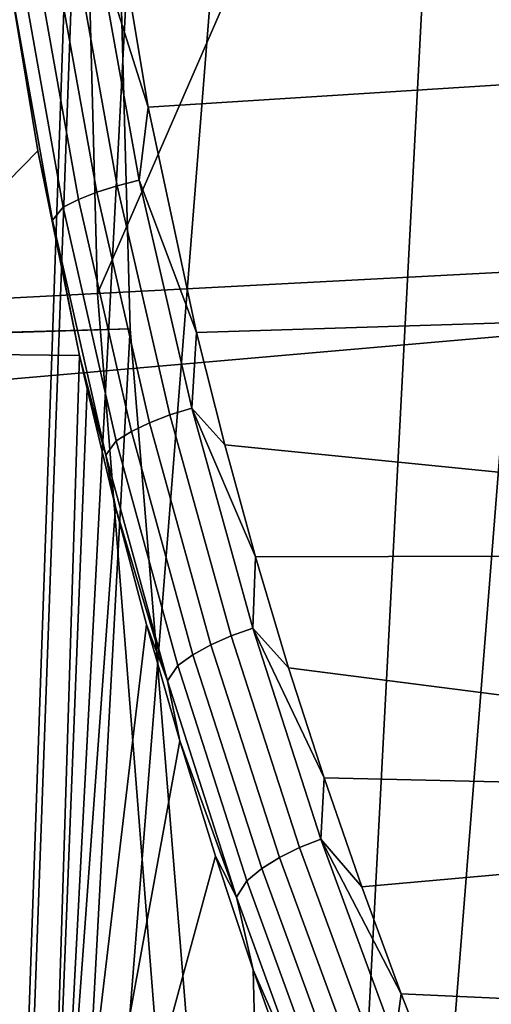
# Model space of a CAD drawing. Header units: metres. Extents: x -167 to 28, y -27 to 27.
# Tile 164 of 256: x -26.058 to -25.465, y -2.256 to -1.016. Entities that reach past the tile are written whole.
import ezdxf

# ---------------------------------------------------------------- set-up
doc = ezdxf.new("R2010")
doc.units = ezdxf.units.M
doc.layers.add('solid_12_065_021_XXX', color=7, linetype='CONTINUOUS')

msp = doc.modelspace()

# ---------------------------------------------------------------- linework, layer by layer
at = {"layer": 'solid_12_065_021_XXX'}
for points in [[(-25.832178, -6.334278, 0.2), (-25.028582, 8.9997, 0.2), (-24.514219, 10.318798, 0.2)], [(-25.458511, -7.699915, 0.2), (-25.832178, -6.334278, 0.2), (-24.514219, 10.318798, 0.2)], [(-26.132654, -4.950639, 0.2), (-25.472038, 7.655047, 0.2), (-25.028582, 8.9997, 0.2)], [(-25.832178, -6.334278, 0.2), (-26.132654, -4.950639, 0.2), (-25.028582, 8.9997, 0.2)], [(-26.496019, -5.022362, 24.5), (-26.191057, -6.425861, 24.5), (-25.919666, 1.405292, 24.5), (-25.825891, 7.764438, 24.5)], [(-25.825891, 7.764438, 24.5), (-26.202644, 6.378446, 24.5), (-26.496019, -5.022362, 24.5)], [(-26.359079, -3.552933, 0.2), (-25.843319, 6.288664, 0.2), (-25.472038, 7.655047, 0.2)], [(-26.132654, -4.950639, 0.2), (-26.359079, -3.552933, 0.2), (-25.472038, 7.655047, 0.2)], [(-26.510803, -2.145186, 0.2), (-26.141356, 4.904488, 0.2), (-25.843319, 6.288664, 0.2)], [(-26.359079, -3.552933, 0.2), (-26.510803, -2.145186, 0.2), (-25.843319, 6.288664, 0.2)], [(-26.191057, -6.425861, 24.5), (-25.957735, 0, 24.5), (-25.919666, 1.405292, 24.5)], [(-21.562111, 0.000203, 157.779037), (-28.055143, -0.547611, 159.395966), (-28.06546, -1.642213, 159.35437), (-21.567163, -1.076086, 157.758667)], [(-27.15901, -1.443876, 111.5), (-27.197371, 0, 111.5), (-25.957735, 0, 111.5), (-25.919666, -1.405294, 111.5)], [(-25.919666, -1.405288, 111), (-25.957735, 0, 111), (-27, 0, 111), (-26.96188, -1.434123, 111)], [(-25.957735, 0, 25), (-25.919666, -1.405288, 25), (-26.96188, -1.434123, 25), (-27, 0, 25)], [(-25.960604, -1.360538, 129.094391), (-25.996231, 0, 129.094391), (-26.059101, 0, 128.976547), (-26.630232, -1.395631, 127.764793)], [(-26.191057, -6.425861, 24.5), (-25.919666, -1.405292, 24.5), (-25.957735, 0, 24.5)], [(-25.960604, -1.360538, 129.094391), (-25.368052, 0, 130.206955), (-25.996231, 0, 129.094391)], [(-25.224829, -1.321977, 130.388458), (-25.259445, 0, 130.388458), (-25.368052, 0, 130.206955), (-25.960604, -1.360538, 129.094391)], [(-25.919666, -1.405294, 111.5), (-25.957735, 0, 111.5), (-25.957735, 0, 111), (-25.919666, -1.405288, 111)], [(-25.957735, 0, 24.5), (-25.919666, -1.405292, 24.5), (-25.919666, -1.405288, 25), (-25.957735, 0, 25)], [(-24.435936, -0.692903, 147.367783), (-24.432777, -1.03311, 147.29454), (-25.896889, -1.125762, 147.20607), (-25.944281, -0.841319, 147.274414)], [(-25.944281, -0.841319, 147.274414), (-25.896889, -1.125762, 147.20607), (-25.961361, -0.921671, 147.258774)], [(-25.989201, -0.927195, 147.264786), (-25.935635, -1.224895, 147.186249), (-25.961414, -1.233154, 147.196686), (-26.015171, -0.933603, 147.276031)], [(-25.961361, -0.921671, 147.258774), (-25.907993, -1.217821, 147.180969), (-25.935635, -1.224895, 147.186249), (-25.989201, -0.927195, 147.264786)], [(-25.896889, -1.125762, 147.20607), (-25.907993, -1.217821, 147.180969), (-25.961361, -0.921671, 147.258774)], [(-26.0383, -0.940655, 147.292053), (-25.984369, -1.242289, 147.211884), (-26.003643, -1.251958, 147.231293), (-26.05772, -0.948087, 147.312286)], [(-26.015171, -0.933603, 147.276031), (-25.961414, -1.233154, 147.196686), (-25.984369, -1.242289, 147.211884), (-26.0383, -0.940655, 147.292053)], [(-26.05772, -0.948087, 147.312286), (-26.003643, -1.251958, 147.231293), (-26.017183, -1.268239, 147.252121), (-26.071743, -0.961807, 147.334366)], [(-26.071743, -0.961807, 147.334366), (-26.035418, -1.180855, 147.280243), (-26.284731, -1.43557, 147.764389)], [(-26.017183, -1.268239, 147.252121), (-26.035418, -1.180855, 147.280243), (-26.071743, -0.961807, 147.334366)], [(-24.432777, -1.03311, 147.29454), (-24.428385, -1.365873, 147.192719), (-25.835962, -1.409955, 147.116119), (-25.896889, -1.125762, 147.20607)], [(-21.567163, -1.076086, 157.758667), (-28.06546, -1.642213, 159.35437), (-28.086147, -2.734259, 159.271271), (-21.582394, -2.150692, 157.697556)], [(-25.896889, -1.125762, 147.20607), (-25.835962, -1.409955, 147.116119), (-25.907993, -1.217821, 147.180969)], [(-26.035418, -1.180855, 147.280243), (-25.983158, -1.43883, 147.200974), (-26.284731, -1.43557, 147.764389)], [(-26.017183, -1.268239, 147.252121), (-25.983158, -1.43883, 147.200974), (-26.035418, -1.180855, 147.280243)], [(-25.935635, -1.224895, 147.186249), (-25.869537, -1.513606, 147.086975), (-25.895109, -1.523504, 147.096451), (-25.961414, -1.233154, 147.196686)], [(-25.907993, -1.217821, 147.180969), (-25.842115, -1.505198, 147.082565), (-25.869537, -1.513606, 147.086975), (-25.935635, -1.224895, 147.186249)], [(-25.835962, -1.409955, 147.116119), (-25.842115, -1.505198, 147.082565), (-25.907993, -1.217821, 147.180969)], [(-25.961414, -1.233154, 147.196686), (-25.895109, -1.523504, 147.096451), (-25.917875, -1.534523, 147.110672), (-25.984369, -1.242289, 147.211884)], [(-26.003643, -1.251958, 147.231293), (-25.936983, -1.54625, 147.129074), (-25.950222, -1.564125, 147.148636), (-26.017183, -1.268239, 147.252121)], [(-25.984369, -1.242289, 147.211884), (-25.917875, -1.534523, 147.110672), (-25.936983, -1.54625, 147.129074), (-26.003643, -1.251958, 147.231293)], [(-26.017183, -1.268239, 147.252121), (-25.950222, -1.564125, 147.148636), (-25.983158, -1.43883, 147.200974)], [(-25.121071, -2.640331, 130.388458), (-25.224829, -1.321977, 130.388458), (-25.960604, -1.360538, 129.094391), (-25.853821, -2.717346, 129.094391)], [(-25.853821, -2.717346, 129.094391), (-25.960604, -1.360538, 129.094391), (-26.630232, -1.395631, 127.764793), (-26.520695, -2.787437, 127.764793)], [(-24.428385, -1.365873, 147.192719), (-24.422792, -1.688795, 147.06308), (-25.800497, -1.551441, 147.062805), (-25.835962, -1.409955, 147.116119)], [(-27.043774, -2.886362, 111.5), (-27.15901, -1.443876, 111.5), (-25.919666, -1.405294, 111.5), (-25.805567, -2.806533, 111.5)], [(-25.919666, -1.405288, 111), (-26.96188, -1.434123, 111), (-26.847397, -2.866532, 111), (-25.805571, -2.806523, 111)], [(-25.919666, -1.405288, 25), (-25.805571, -2.806523, 25), (-26.847397, -2.866532, 25), (-26.96188, -1.434123, 25)], [(-26.191057, -6.425861, 24.5), (-25.811825, -7.811075, 24.5), (-25.805569, -2.806528, 24.5), (-25.919666, -1.405292, 24.5)], [(-25.805567, -2.806533, 111.5), (-25.919666, -1.405294, 111.5), (-25.919666, -1.405288, 111), (-25.805571, -2.806523, 111)], [(-25.919666, -1.405292, 24.5), (-25.805569, -2.806528, 24.5), (-25.805571, -2.806523, 25), (-25.919666, -1.405288, 25)], [(-25.835962, -1.409955, 147.116119), (-25.800497, -1.551441, 147.062805), (-25.842115, -1.505198, 147.082565)], [(-26.340813, -2.85577, 148.049179), (-26.284731, -1.43557, 147.764389), (-25.983158, -1.43883, 147.200974), (-26.027712, -2.861365, 147.509369)], [(-25.973734, -1.480554, 147.186493), (-26.027712, -2.861365, 147.509369), (-25.983158, -1.43883, 147.200974)], [(-25.950222, -1.564125, 147.148636), (-25.973734, -1.480554, 147.186493), (-25.983158, -1.43883, 147.200974)], [(-25.973734, -1.480554, 147.186493), (-25.937904, -1.629548, 147.130905), (-26.027712, -2.861365, 147.509369)], [(-25.950222, -1.564125, 147.148636), (-25.937904, -1.629548, 147.130905), (-25.973734, -1.480554, 147.186493)], [(-25.842115, -1.505198, 147.082565), (-25.765339, -1.782286, 146.964493), (-25.79254, -1.791791, 146.967926), (-25.869537, -1.513606, 147.086975)], [(-25.761862, -1.692261, 147.003738), (-25.765339, -1.782286, 146.964493), (-25.842115, -1.505198, 147.082565)], [(-25.800497, -1.551441, 147.062805), (-25.761862, -1.692261, 147.003738), (-25.842115, -1.505198, 147.082565)], [(-25.895109, -1.523504, 147.096451), (-25.817902, -1.803097, 146.976349), (-25.840473, -1.815779, 146.989441), (-25.917875, -1.534523, 147.110672)], [(-25.869537, -1.513606, 147.086975), (-25.79254, -1.791791, 146.967926), (-25.817902, -1.803097, 146.976349), (-25.895109, -1.523504, 147.096451)], [(-25.917875, -1.534523, 147.110672), (-25.840473, -1.815779, 146.989441), (-25.859413, -1.829364, 147.006714), (-25.936983, -1.54625, 147.129074)], [(-25.936983, -1.54625, 147.129074), (-25.859413, -1.829364, 147.006714), (-25.872406, -1.848664, 147.024918), (-25.950222, -1.564125, 147.148636)], [(-24.422792, -1.688795, 147.06308), (-25.761862, -1.692261, 147.003738), (-25.800497, -1.551441, 147.062805)], [(-25.950222, -1.564125, 147.148636), (-25.872406, -1.848664, 147.024918), (-25.937904, -1.629548, 147.130905)], [(-25.937904, -1.629548, 147.130905), (-25.898922, -1.777492, 147.069443), (-26.027712, -2.861365, 147.509369)], [(-25.872406, -1.848664, 147.024918), (-25.898922, -1.777492, 147.069443), (-25.937904, -1.629548, 147.130905)], [(-25.761862, -1.692261, 147.003738), (-25.720133, -1.832149, 146.938873), (-25.765339, -1.782286, 146.964493)], [(-24.422792, -1.688795, 147.06308), (-24.416039, -1.999549, 146.906555), (-25.720133, -1.832149, 146.938873), (-25.761862, -1.692261, 147.003738)], [(-25.898922, -1.777492, 147.069443), (-25.856924, -1.924228, 147.002045), (-26.027712, -2.861365, 147.509369)], [(-25.872406, -1.848664, 147.024918), (-25.856924, -1.924228, 147.002045), (-25.898922, -1.777492, 147.069443)], [(-25.765339, -1.782286, 146.964493), (-25.679523, -2.048025, 146.827667), (-25.706516, -2.058391, 146.830078), (-25.79254, -1.791791, 146.967926)], [(-25.675541, -1.970762, 146.868164), (-25.679523, -2.048025, 146.827667), (-25.765339, -1.782286, 146.964493)], [(-25.720133, -1.832149, 146.938873), (-25.675541, -1.970762, 146.868164), (-25.765339, -1.782286, 146.964493)], [(-25.79254, -1.791791, 146.967926), (-25.706516, -2.058391, 146.830078), (-25.731678, -2.070869, 146.837372), (-25.817902, -1.803097, 146.976349)], [(-25.817902, -1.803097, 146.976349), (-25.731678, -2.070869, 146.837372), (-25.754065, -2.084992, 146.849243), (-25.840473, -1.815779, 146.989441)], [(-25.840473, -1.815779, 146.989441), (-25.754065, -2.084992, 146.849243), (-25.77284, -2.100231, 146.865265), (-25.859413, -1.829364, 147.006714)], [(-25.859413, -1.829364, 147.006714), (-25.77284, -2.100231, 146.865265), (-25.785648, -2.120786, 146.882065), (-25.872406, -1.848664, 147.024918)], [(-24.416039, -1.999549, 146.906555), (-25.675541, -1.970762, 146.868164), (-25.720133, -1.832149, 146.938873)], [(-25.872406, -1.848664, 147.024918), (-25.785648, -2.120786, 146.882065), (-25.856924, -1.924228, 147.002045)], [(-25.856924, -1.924228, 147.002045), (-25.812111, -2.069337, 146.92868), (-26.027712, -2.861365, 147.509369)], [(-25.785648, -2.120786, 146.882065), (-25.812111, -2.069337, 146.92868), (-25.856924, -1.924228, 147.002045)], [(-25.675541, -1.970762, 146.868164), (-25.628292, -2.107753, 146.791565), (-25.679523, -2.048025, 146.827667)], [(-24.416039, -1.999549, 146.906555), (-25.628292, -2.107753, 146.791565), (-25.675541, -1.970762, 146.868164)], [(-24.416039, -1.999549, 146.906555), (-24.408175, -2.295897, 146.724243), (-25.578545, -2.242785, 146.709091), (-25.628292, -2.107753, 146.791565)], [(-25.706516, -2.058391, 146.830078), (-25.613356, -2.312386, 146.674423), (-25.638342, -2.325805, 146.680542), (-25.731678, -2.070869, 146.837372)], [(-25.679523, -2.048025, 146.827667), (-25.58654, -2.30139, 146.673035), (-25.613356, -2.312386, 146.674423), (-25.706516, -2.058391, 146.830078)], [(-25.578545, -2.242785, 146.709091), (-25.58654, -2.30139, 146.673035), (-25.679523, -2.048025, 146.827667)], [(-25.628292, -2.107753, 146.791565), (-25.578545, -2.242785, 146.709091), (-25.679523, -2.048025, 146.827667)], [(-25.764692, -2.212531, 146.84938), (-25.748291, -2.867274, 146.951004), (-26.027712, -2.861365, 147.509369), (-25.812111, -2.069337, 146.92868)], [(-25.785648, -2.120786, 146.882065), (-25.764692, -2.212531, 146.84938), (-25.812111, -2.069337, 146.92868)], [(-25.731678, -2.070869, 146.837372), (-25.638342, -2.325805, 146.680542), (-25.660566, -2.341146, 146.691147), (-25.754065, -2.084992, 146.849243)], [(-25.754065, -2.084992, 146.849243), (-25.660566, -2.341146, 146.691147), (-25.679195, -2.357834, 146.705841), (-25.77284, -2.100231, 146.865265)], [(-25.77284, -2.100231, 146.865265), (-25.679195, -2.357834, 146.705841), (-25.691879, -2.379479, 146.721176), (-25.785648, -2.120786, 146.882065)], [(-25.785648, -2.120786, 146.882065), (-25.691879, -2.379479, 146.721176), (-25.764692, -2.212531, 146.84938)], [(-21.607761, -3.221987, 157.595886), (-21.582394, -2.150692, 157.697556), (-28.086147, -2.734259, 159.271271)], [(-25.764692, -2.212531, 146.84938), (-25.714878, -2.353566, 146.764069), (-25.748291, -2.867274, 146.951004)], [(-25.691879, -2.379479, 146.721176), (-25.714878, -2.353566, 146.764069), (-25.764692, -2.212531, 146.84938)], [(-25.578545, -2.242785, 146.709091), (-25.526665, -2.375503, 146.620758), (-25.58654, -2.30139, 146.673035)], [(-24.408175, -2.295897, 146.724243), (-25.526665, -2.375503, 146.620758), (-25.578545, -2.242785, 146.709091)]]:
    msp.add_3dface(points, dxfattribs=at)

doc.saveas('drawing.dxf')
